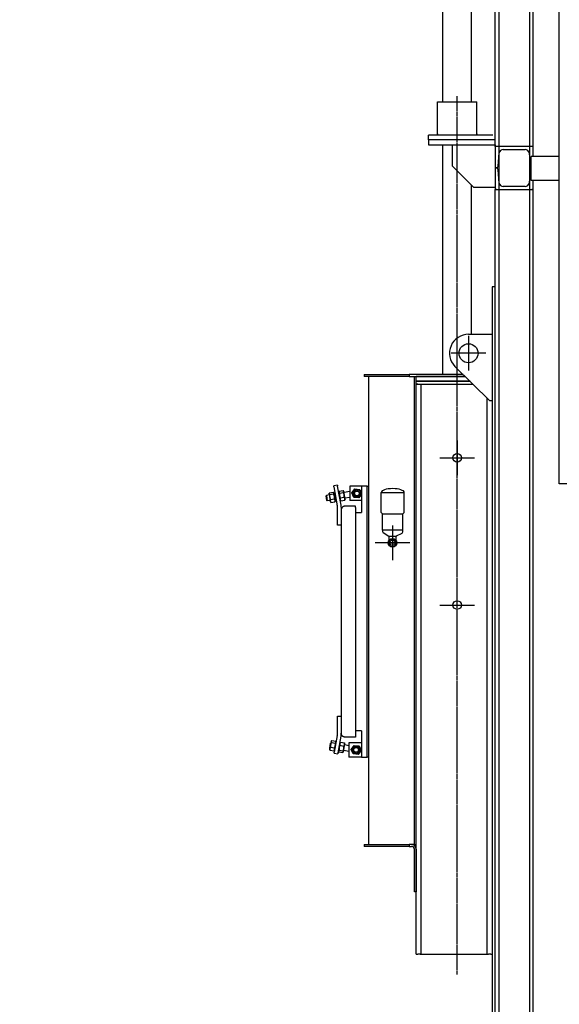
# Model space of a CAD drawing. Header units: millimetres. Extents: x -34725 to 178350, y -13707 to 126150.
# Tile 14 of 256: x -15367 to -14231, y 2180 to 4253. Entities that reach past the tile are written whole.
import ezdxf

# ---------------------------------------------------------------- set-up
doc = ezdxf.new("R2010")
doc.units = ezdxf.units.MM
for name, pattern in [('AM_ISO08W050x2', [9, 6, -0.75, 1.5, -0.75]), ('CHAIN', [0.3543, 0.2362, -0.0295, 0.0591, -0.0295]), ('GEN7', [13.75, 10, -1.25, 1.25, -1.25])]:
    doc.linetypes.add(name, pattern=pattern)
doc.layers.get('0').update_dxf_attribs({"linetype": 'CONTINUOUS'})
doc.layers.add('4', color=3, linetype='CONTINUOUS')
doc.layers.add('7', color=4, linetype='GEN7')
doc.layers.add('AM_4', color=3, linetype='CONTINUOUS', lineweight=25)

# ---------------------------------------------------------------- blocks, each defined once
blk = doc.blocks.new('A$C43D5247F')
for p, q in [((-425, 1138), (-425, 1890)), ((-425, 1890), (443, 1890)), ((443, 1138), (443, 1890)), ((-375, 1085), (-425, 1138)), ((393, 1085), (443, 1138)), ((-375, 474), (-375, 1085)), ((-375, 1085), (393, 1085)), ((384, 474), (384, 1085)), ((384, 474), (-375, 474)), ((-375, 474), (-375, 423)), ((-352, 381), (-143, 251)), ((384, 409), (384, 474)), ((-133, 234), (-133, 0)), ((-133, 0), (133, 0)), ((-129, 251), (133, 251)), ((133, 0), (133, 239)), ((144, 257), (357, 364))]:
    blk.add_line(p, q)
for centre, radius, start, end in [((-325, 423), 50, 180.0288, 238.2305), ((334, 409), 50, 296.7089, 359.9774), ((-153, 234), 20, 0, 58.2305), ((153, 239), 20, 116.7089, 180)]:
    blk.add_arc(centre, radius, start, end)
blk.add_ellipse((9, 1890), major_axis=(-434, 0), ratio=0.336395, start_param=3.141593, end_param=6.283185)

msp = doc.modelspace()

# ---------------------------------------------------------------- linework, layer by layer
at = {"layer": '4'}
for p, q in [((-14366.034, 3986), (-14366.034, 4914.001)), ((-14358.034, 4914.001), (-14358.034, 1426.999)), ((-14294.034, 4840.001), (-14294.034, 1500.999)), ((-14286.034, 3964.999), (-14286.034, 4840.999)), ((-14476.034, 4080), (-14476.034, 4357)), ((-14416.034, 4080), (-14416.034, 4357)), ((-14231.034, 3275.999), (-14231.034, 4365.999)), ((-14487.284, 4080), (-14404.784, 4080)), ((-14487.284, 4013), (-14487.284, 4080)), ((-14404.784, 4013), (-14404.784, 4080)), ((-14506.034, 4000), (-14506.034, 4010)), ((-14371.034, 4010), (-14506.034, 4010)), ((-14506.034, 4000), (-14506.034, 3990)), ((-14496.034, 4000), (-14506.034, 4000)), ((-14506.034, 3990), (-14496.034, 3990)), ((-14366.034, 4000), (-14496.034, 4000)), ((-14496.034, 3990), (-14366.034, 3990)), ((-14476.034, 3505.999), (-14476.034, 3990)), ((-14456.034, 3945), (-14456.034, 3990)), ((-14366.034, 3990), (-14366.034, 3900)), ((-14286.034, 3986), (-14366.034, 3986)), ((-14366.034, 3986), (-14366.034, 3941)), ((-14349.329, 3980), (-14302.74, 3980)), ((-14359.54, 3944.681), (-14357.303, 3972.638)), ((-14294.765, 3972.638), (-14292.529, 3944.681)), ((-14276.034, 3964.999), (-14290.034, 3964.999)), ((-14290.034, 3914.999), (-14290.034, 3964.999)), ((-14231.034, 3964.999), (-14276.034, 3964.999)), ((-14411.034, 3900), (-14456.034, 3945)), ((-14363.527, 3941), (-14366.034, 3941)), ((-14366.034, 3941), (-14366.034, 3896)), ((-14366.034, 3941), (-14363.527, 3941)), ((-14357.303, 3909.362), (-14359.54, 3937.319)), ((-14292.529, 3937.319), (-14294.765, 3909.362)), ((-14416.034, 3590.999), (-14416.034, 3905)), ((-14366.034, 3900), (-14411.034, 3900)), ((-14302.74, 3902), (-14349.329, 3902)), ((-14276.034, 3914.999), (-14290.034, 3914.999)), ((-14286.034, 1500.999), (-14286.034, 3914.999)), ((-14231.034, 3914.999), (-14276.034, 3914.999)), ((-14363.527, 3896), (-14366.034, 3896)), ((-14366.034, 1426.999), (-14366.034, 3896)), ((-14366.034, 3896), (-14286.034, 3896)), ((-14286.034, 3896), (-14288.541, 3896)), ((-14366.034, 3690.999), (-14372.034, 3690.999)), ((-14372.034, 3690.999), (-14372.034, 1725.999)), ((-14366.034, 1725.999), (-14366.034, 3690.999)), ((-14422.034, 3590.999), (-14372.034, 3590.999)), ((-14642.034, 3505.999), (-14639.363, 3505.999)), ((-14642.034, 3505.999), (-14642.034, 3501.999)), ((-14639.363, 3505.999), (-14547.034, 3505.999)), ((-14547.034, 3505.999), (-14547.034, 3501.999)), ((-14433.226, 3505.999), (-14547.034, 3505.999)), ((-14377.034, 3450.999), (-14450.73, 3523.132)), ((-14639.363, 3501.999), (-14642.034, 3501.999)), ((-14547.034, 3501.999), (-14639.363, 3501.999)), ((-14632.034, 2516.999), (-14632.034, 3501.999)), ((-14547.034, 3501.999), (-14429.139, 3501.999)), ((-14536.034, 2516.999), (-14536.034, 3501.999)), ((-14536.034, 3501.999), (-14532.034, 3501.999)), ((-14429.139, 3501.999), (-14532.034, 3501.999)), ((-14532.034, 3491.999), (-14532.034, 3501.999)), ((-14532.034, 2516.999), (-14532.034, 3501.999)), ((-14418.922, 3491.999), (-14532.034, 3491.999)), ((-14532.034, 3485.999), (-14532.034, 3491.999)), ((-14532.034, 3491.999), (-14418.922, 3491.999)), ((-14532.034, 3485.999), (-14412.792, 3485.999)), ((-14528.979, 3485.999), (-14532.034, 3485.999)), ((-14532.034, 2285.999), (-14532.034, 3485.999)), ((-14521.534, 2285.999), (-14521.534, 3485.999)), ((-14382.534, 2285.999), (-14382.534, 3456.382)), ((-14372.034, 3450.999), (-14377.034, 3450.999)), ((-13241.034, 3275.999), (-14231.034, 3275.999)), ((-14715.683, 3255.049), (-14715.132, 3256.49)), ((-14715.683, 3255.049), (-14713.069, 3238.656)), ((-14714.8, 3257.177), (-14706.52, 3258.498)), ((-14714.215, 3253.51), (-14705.935, 3254.831)), ((-14705.018, 3256.75), (-14705.991, 3257.948)), ((-14697.848, 3273.315), (-14705.727, 3271.926)), ((-14705.38, 3269.956), (-14705.727, 3271.926)), ((-14705.38, 3269.956), (-14698.277, 3229.677)), ((-14702.404, 3240.357), (-14705.018, 3256.75)), ((-14702.705, 3254.79), (-14704.656, 3254.479)), ((-14697.848, 3273.315), (-14697.501, 3271.345)), ((-14690.399, 3231.067), (-14697.501, 3271.345)), ((-14695.069, 3258.337), (-14694.518, 3259.778)), ((-14695.069, 3258.337), (-14693.762, 3250.141)), ((-14694.707, 3256.066), (-14694.804, 3256.05)), ((-14694.186, 3260.465), (-14685.906, 3261.786)), ((-14693.601, 3256.798), (-14685.321, 3258.119)), ((-14684.404, 3260.038), (-14685.377, 3261.236)), ((-14681.79, 3243.645), (-14684.404, 3260.038)), ((-14672.034, 3259.682), (-14684.042, 3257.767)), ((-14672.034, 3270.999), (-14672.034, 3240.999)), ((-14647.034, 3270.999), (-14672.034, 3270.999)), ((-14667.354, 3257.222), (-14661.135, 3265.548)), ((-14663.253, 3247.673), (-14667.354, 3257.222)), ((-14661.135, 3265.548), (-14650.815, 3264.325)), ((-14647.034, 3254.347), (-14652.933, 3246.45)), ((-14650.815, 3264.325), (-14647.034, 3255.521)), ((-14647.034, 3270.999), (-14647.034, 3215.999)), ((-14640.034, 3270.999), (-14647.034, 3270.999)), ((-14636.034, 3270.999), (-14640.034, 3270.999)), ((-14636.034, 3270.999), (-14636.034, 2700.999)), ((-14636.034, 3270.999), (-14634.034, 3270.999)), ((-14632.034, 3270.999), (-14634.034, 3270.999)), ((-14721.999, 3250.624), (-14721.107, 3251.855)), ((-14720.447, 3240.897), (-14721.999, 3250.624)), ((-14715.321, 3252.778), (-14721.107, 3251.855)), ((-14721.107, 3251.855), (-14719.217, 3240.005)), ((-14720.447, 3240.897), (-14719.217, 3240.005)), ((-14713.431, 3240.927), (-14719.217, 3240.005)), ((-14713.069, 3238.656), (-14712.096, 3237.458)), ((-14712.598, 3243.376), (-14704.319, 3244.696)), ((-14711.567, 3236.908), (-14703.287, 3238.229)), ((-14702.404, 3240.357), (-14702.955, 3238.916)), ((-14700.621, 3242.971), (-14702.766, 3242.629)), ((-14692.279, 3241.727), (-14691.482, 3240.746)), ((-14691.984, 3246.664), (-14683.705, 3247.984)), ((-14690.953, 3240.196), (-14682.673, 3241.517)), ((-14681.79, 3243.645), (-14682.341, 3242.204)), ((-14672.034, 3247.53), (-14682.152, 3245.917)), ((-14647.034, 3240.999), (-14672.034, 3240.999)), ((-14652.933, 3246.45), (-14663.253, 3247.673)), ((-14698.034, 3188.999), (-14698.034, 3226.899)), ((-14690.034, 3226.899), (-14690.034, 3220.999)), ((-14690.034, 3220.999), (-14690.034, 2750.999)), ((-14660.034, 3228.999), (-14682.034, 3228.999)), ((-14660.034, 3225.999), (-14660.034, 3228.999)), ((-14660.034, 3225.992), (-14660.034, 2746.006)), ((-14660.034, 3215.999), (-14647.034, 3215.999)), ((-14690.034, 3188.999), (-14698.034, 3188.999)), ((-14698.034, 2786.999), (-14690.034, 2786.999)), ((-14698.034, 2749.098), (-14698.034, 2786.999)), ((-14698.277, 2746.32), (-14704.511, 2710.965)), ((-14696.633, 2709.576), (-14690.399, 2744.931)), ((-14690.034, 2750.999), (-14690.034, 2749.098)), ((-14660.034, 2742.999), (-14682.034, 2742.999)), ((-14647.034, 2755.999), (-14660.034, 2755.999)), ((-14660.034, 2745.999), (-14660.034, 2742.999)), ((-14647.034, 2755.999), (-14647.034, 2700.999)), ((-14711.435, 2733.821), (-14714.342, 2717.477)), ((-14714.342, 2717.477), (-14713.792, 2715.959)), ((-14714.134, 2719.935), (-14712.559, 2729.659)), ((-14714.134, 2719.935), (-14713.95, 2719.68)), ((-14713.501, 2715.309), (-14705.246, 2713.841)), ((-14712.559, 2729.659), (-14712.21, 2729.91)), ((-14712.377, 2721.625), (-14704.123, 2720.157)), ((-14711.435, 2733.821), (-14710.396, 2735.057)), ((-14710.576, 2731.754), (-14702.322, 2730.286)), ((-14709.898, 2735.567), (-14701.644, 2734.099)), ((-14703.709, 2715.586), (-14704.749, 2714.351)), ((-14703.709, 2715.586), (-14702.256, 2723.758)), ((-14703.297, 2717.849), (-14703.306, 2717.851)), ((-14700.811, 2731.953), (-14701.352, 2733.448)), ((-14692.926, 2730.529), (-14694.375, 2722.379)), ((-14694.361, 2715.558), (-14686.107, 2714.09)), ((-14693.329, 2728.265), (-14693.337, 2728.266)), ((-14693.011, 2730.117), (-14692.996, 2730.135)), ((-14692.926, 2730.529), (-14691.98, 2731.654)), ((-14692.57, 2725.631), (-14684.315, 2724.163)), ((-14691.398, 2732.22), (-14683.144, 2730.752)), ((-14685.199, 2712.295), (-14682.293, 2728.638)), ((-14682.293, 2728.638), (-14682.793, 2730.02)), ((-14673.623, 2724.76), (-14682.695, 2726.374)), ((-14673.623, 2730.999), (-14673.623, 2700.999)), ((-14647.034, 2730.999), (-14673.623, 2730.999)), ((-14668.953, 2717.137), (-14662.802, 2725.514)), ((-14664.773, 2707.622), (-14668.953, 2717.137)), ((-14662.802, 2725.514), (-14652.472, 2724.376)), ((-14652.472, 2724.376), (-14648.293, 2714.861)), ((-14704.859, 2708.996), (-14704.511, 2710.965)), ((-14704.859, 2708.996), (-14696.98, 2707.606)), ((-14696.633, 2709.576), (-14696.98, 2707.606)), ((-14695.824, 2714.163), (-14695.332, 2712.804)), ((-14694.981, 2712.072), (-14686.727, 2710.604)), ((-14685.199, 2712.295), (-14686.145, 2711.171)), ((-14673.623, 2712.572), (-14684.796, 2714.559)), ((-14647.034, 2700.999), (-14673.623, 2700.999)), ((-14654.443, 2706.484), (-14664.773, 2707.622)), ((-14648.293, 2714.861), (-14654.443, 2706.484)), ((-14647.034, 2700.999), (-14640.034, 2700.999)), ((-14640.034, 2700.999), (-14636.034, 2700.999)), ((-14634.034, 2700.999), (-14636.034, 2700.999)), ((-14634.034, 2700.999), (-14632.034, 2700.999)), ((-14642.034, 2516.999), (-14639.363, 2516.999)), ((-14642.034, 2516.999), (-14642.034, 2512.999)), ((-14639.363, 2512.999), (-14642.034, 2512.999)), ((-14639.363, 2516.999), (-14547.034, 2516.999)), ((-14547.034, 2512.999), (-14639.363, 2512.999)), ((-14542.034, 2516.999), (-14547.034, 2516.999)), ((-14547.034, 2516.999), (-14547.034, 2512.999)), ((-14547.034, 2512.999), (-14542.034, 2512.999)), ((-14536.034, 2516.999), (-14542.034, 2516.999)), ((-14536.034, 2516.999), (-14532.034, 2516.999)), ((-14536.034, 2416.999), (-14536.034, 2506.999)), ((-14532.034, 2506.999), (-14532.034, 2416.999)), ((-14532.034, 2416.999), (-14536.034, 2416.999)), ((-14532.034, 2285.999), (-14528.979, 2285.999)), ((-14523.746, 2285.999), (-14528.979, 2285.999)), ((-14523.746, 2285.999), (-14520.308, 2285.999)), ((-14520.308, 2285.999), (-14509.842, 2285.999)), ((-14509.842, 2285.999), (-14394.227, 2285.999)), ((-14394.227, 2285.999), (-14383.76, 2285.999)), ((-14383.76, 2285.999), (-14380.323, 2285.999)), ((-14375.089, 2285.999), (-14380.323, 2285.999)), ((-14375.089, 2285.999), (-14372.034, 2285.999))]:
    msp.add_line(p, q, dxfattribs=at)
at = {"layer": '4', "ltscale": 2.856945}
for p, q in [((-14487.284, 4010), (-14487.284, 4013)), ((-14487.284, 4013), (-14487.284, 4010)), ((-14404.784, 4010), (-14404.784, 4013)), ((-14404.784, 4013), (-14404.784, 4010))]:
    msp.add_line(p, q, dxfattribs=at)
at = {"layer": '4', "linetype": 'CHAIN', "ltscale": 4.055807}
for p, q in [((-14422.034, 3587.499), (-14422.034, 3514.499)), ((-14385.534, 3550.999), (-14458.534, 3550.999)), ((-14446.034, 3367.499), (-14446.034, 3294.499)), ((-14482.534, 3330.999), (-14409.534, 3330.999)), ((-14582.034, 3188.499), (-14582.034, 3115.499)), ((-14545.534, 3151.999), (-14618.534, 3151.999)), ((-14482.534, 3020.999), (-14409.534, 3020.999)), ((-14446.034, 2674.499), (-14446.034, 2747.499))]:
    msp.add_line(p, q, dxfattribs=at)
at = {"layer": '4', "flags": 128}
for points in [[(-14714.8, 3257.177), (-14714.907, 3256.982), (-14715.001, 3256.796), (-14715.081, 3256.616), (-14715.15, 3256.443), (-14715.206, 3256.276), (-14715.252, 3256.114), (-14715.286, 3255.956), (-14715.31, 3255.802), (-14715.323, 3255.652), (-14715.326, 3255.505), (-14715.318, 3255.36), (-14715.301, 3255.217), (-14715.273, 3255.076), (-14715.235, 3254.936), (-14715.187, 3254.797), (-14715.127, 3254.658), (-14715.057, 3254.52), (-14714.975, 3254.38), (-14714.882, 3254.24), (-14714.776, 3254.099), (-14714.657, 3253.956), (-14714.524, 3253.81), (-14714.377, 3253.662), (-14714.215, 3253.51)], [(-14705.935, 3254.831), (-14705.828, 3255.025), (-14705.734, 3255.212), (-14705.654, 3255.392), (-14705.585, 3255.565), (-14705.529, 3255.732), (-14705.483, 3255.894), (-14705.449, 3256.052), (-14705.425, 3256.206), (-14705.412, 3256.356), (-14705.409, 3256.503), (-14705.416, 3256.648), (-14705.434, 3256.791), (-14705.462, 3256.932), (-14705.5, 3257.072), (-14705.548, 3257.211), (-14705.608, 3257.35), (-14705.678, 3257.488), (-14705.76, 3257.627), (-14705.853, 3257.768), (-14705.959, 3257.909), (-14706.078, 3258.052), (-14706.211, 3258.198), (-14706.358, 3258.346), (-14706.52, 3258.498)], [(-14704.319, 3244.696), (-14704.26, 3245.197), (-14704.214, 3245.679), (-14704.179, 3246.145), (-14704.155, 3246.597), (-14704.142, 3247.037), (-14704.139, 3247.465), (-14704.146, 3247.885), (-14704.164, 3248.296), (-14704.191, 3248.701), (-14704.229, 3249.101), (-14704.276, 3249.497), (-14704.333, 3249.89), (-14704.401, 3250.281), (-14704.479, 3250.672), (-14704.568, 3251.064), (-14704.668, 3251.457), (-14704.779, 3251.854), (-14704.903, 3252.255), (-14705.039, 3252.661), (-14705.188, 3253.075), (-14705.352, 3253.497), (-14705.53, 3253.929), (-14705.724, 3254.373), (-14705.935, 3254.831)], [(-14694.186, 3260.465), (-14694.293, 3260.27), (-14694.387, 3260.084), (-14694.467, 3259.904), (-14694.536, 3259.731), (-14694.592, 3259.564), (-14694.638, 3259.402), (-14694.672, 3259.244), (-14694.696, 3259.09), (-14694.709, 3258.94), (-14694.712, 3258.793), (-14694.704, 3258.648), (-14694.687, 3258.505), (-14694.659, 3258.364), (-14694.621, 3258.224), (-14694.573, 3258.085), (-14694.513, 3257.946), (-14694.443, 3257.808), (-14694.361, 3257.668), (-14694.268, 3257.528), (-14694.162, 3257.387), (-14694.043, 3257.244), (-14693.91, 3257.098), (-14693.763, 3256.95), (-14693.601, 3256.798)], [(-14693.601, 3256.798), (-14693.659, 3256.298), (-14693.706, 3255.815), (-14693.741, 3255.349), (-14693.765, 3254.897), (-14693.778, 3254.458), (-14693.781, 3254.029), (-14693.773, 3253.609), (-14693.756, 3253.198), (-14693.728, 3252.793), (-14693.691, 3252.393), (-14693.644, 3251.997), (-14693.586, 3251.604), (-14693.519, 3251.213), (-14693.44, 3250.822), (-14693.352, 3250.43), (-14693.252, 3250.037), (-14693.14, 3249.64), (-14693.017, 3249.239), (-14692.881, 3248.833), (-14692.731, 3248.419), (-14692.568, 3247.997), (-14692.39, 3247.565), (-14692.196, 3247.121), (-14691.984, 3246.664)], [(-14685.321, 3258.119), (-14685.214, 3258.313), (-14685.12, 3258.5), (-14685.04, 3258.68), (-14684.971, 3258.853), (-14684.915, 3259.02), (-14684.869, 3259.182), (-14684.835, 3259.34), (-14684.811, 3259.494), (-14684.798, 3259.644), (-14684.795, 3259.791), (-14684.802, 3259.936), (-14684.82, 3260.079), (-14684.848, 3260.22), (-14684.886, 3260.36), (-14684.934, 3260.499), (-14684.994, 3260.638), (-14685.064, 3260.776), (-14685.146, 3260.915), (-14685.239, 3261.056), (-14685.345, 3261.197), (-14685.464, 3261.34), (-14685.597, 3261.486), (-14685.744, 3261.634), (-14685.906, 3261.786)], [(-14683.705, 3247.984), (-14683.646, 3248.485), (-14683.6, 3248.967), (-14683.565, 3249.433), (-14683.541, 3249.885), (-14683.528, 3250.325), (-14683.525, 3250.753), (-14683.532, 3251.173), (-14683.55, 3251.584), (-14683.577, 3251.989), (-14683.614, 3252.389), (-14683.662, 3252.785), (-14683.719, 3253.178), (-14683.787, 3253.569), (-14683.865, 3253.96), (-14683.954, 3254.352), (-14684.054, 3254.745), (-14684.165, 3255.142), (-14684.289, 3255.543), (-14684.425, 3255.949), (-14684.574, 3256.363), (-14684.738, 3256.785), (-14684.916, 3257.217), (-14685.11, 3257.661), (-14685.321, 3258.119)], [(-14714.215, 3253.51), (-14714.273, 3253.01), (-14714.32, 3252.527), (-14714.355, 3252.061), (-14714.379, 3251.609), (-14714.392, 3251.17), (-14714.395, 3250.741), (-14714.387, 3250.321), (-14714.37, 3249.91), (-14714.342, 3249.505), (-14714.305, 3249.105), (-14714.258, 3248.709), (-14714.2, 3248.316), (-14714.133, 3247.925), (-14714.054, 3247.534), (-14713.966, 3247.142), (-14713.866, 3246.749), (-14713.754, 3246.352), (-14713.631, 3245.951), (-14713.495, 3245.545), (-14713.345, 3245.131), (-14713.182, 3244.709), (-14713.004, 3244.277), (-14712.81, 3243.833), (-14712.598, 3243.376)], [(-14712.598, 3243.376), (-14712.684, 3243.048), (-14712.758, 3242.734), (-14712.819, 3242.43), (-14712.868, 3242.136), (-14712.906, 3241.851), (-14712.932, 3241.573), (-14712.949, 3241.302), (-14712.955, 3241.037), (-14712.95, 3240.776), (-14712.936, 3240.52), (-14712.911, 3240.266), (-14712.876, 3240.015), (-14712.831, 3239.766), (-14712.776, 3239.517), (-14712.71, 3239.269), (-14712.633, 3239.02), (-14712.545, 3238.77), (-14712.445, 3238.517), (-14712.333, 3238.262), (-14712.208, 3238.002), (-14712.07, 3237.738), (-14711.918, 3237.469), (-14711.75, 3237.192), (-14711.567, 3236.908)], [(-14711.567, 3236.908), (-14711.593, 3236.932), (-14711.619, 3236.956), (-14711.644, 3236.98), (-14711.669, 3237.003), (-14711.694, 3237.026), (-14711.719, 3237.05), (-14711.743, 3237.073), (-14711.766, 3237.096), (-14711.789, 3237.119), (-14711.812, 3237.142), (-14711.835, 3237.165), (-14711.857, 3237.188), (-14711.879, 3237.211), (-14711.9, 3237.234), (-14711.921, 3237.257), (-14711.942, 3237.279), (-14711.963, 3237.302), (-14711.983, 3237.324), (-14712.002, 3237.347), (-14712.022, 3237.369), (-14712.041, 3237.391), (-14712.06, 3237.414), (-14712.078, 3237.436), (-14712.096, 3237.458)], [(-14703.287, 3238.229), (-14703.201, 3238.556), (-14703.128, 3238.871), (-14703.067, 3239.174), (-14703.018, 3239.468), (-14702.98, 3239.753), (-14702.953, 3240.031), (-14702.937, 3240.302), (-14702.931, 3240.567), (-14702.935, 3240.828), (-14702.95, 3241.085), (-14702.974, 3241.338), (-14703.009, 3241.589), (-14703.054, 3241.839), (-14703.11, 3242.087), (-14703.176, 3242.336), (-14703.253, 3242.585), (-14703.341, 3242.835), (-14703.441, 3243.087), (-14703.553, 3243.343), (-14703.677, 3243.602), (-14703.815, 3243.866), (-14703.968, 3244.136), (-14704.135, 3244.412), (-14704.319, 3244.696)], [(-14702.955, 3238.916), (-14702.965, 3238.889), (-14702.976, 3238.863), (-14702.987, 3238.836), (-14702.998, 3238.808), (-14703.01, 3238.781), (-14703.021, 3238.754), (-14703.033, 3238.726), (-14703.046, 3238.698), (-14703.059, 3238.67), (-14703.072, 3238.642), (-14703.085, 3238.614), (-14703.099, 3238.585), (-14703.112, 3238.557), (-14703.127, 3238.528), (-14703.141, 3238.499), (-14703.156, 3238.47), (-14703.171, 3238.44), (-14703.187, 3238.411), (-14703.203, 3238.381), (-14703.219, 3238.351), (-14703.236, 3238.321), (-14703.253, 3238.29), (-14703.27, 3238.26), (-14703.287, 3238.229)], [(-14691.984, 3246.664), (-14692.07, 3246.336), (-14692.144, 3246.022), (-14692.205, 3245.718), (-14692.254, 3245.424), (-14692.292, 3245.139), (-14692.318, 3244.861), (-14692.335, 3244.59), (-14692.341, 3244.325), (-14692.336, 3244.064), (-14692.322, 3243.808), (-14692.297, 3243.554), (-14692.262, 3243.303), (-14692.217, 3243.054), (-14692.162, 3242.805), (-14692.096, 3242.557), (-14692.019, 3242.308), (-14691.931, 3242.058), (-14691.831, 3241.805), (-14691.719, 3241.55), (-14691.594, 3241.29), (-14691.456, 3241.026), (-14691.304, 3240.757), (-14691.136, 3240.48), (-14690.953, 3240.196)], [(-14690.953, 3240.196), (-14690.979, 3240.22), (-14691.005, 3240.244), (-14691.03, 3240.268), (-14691.055, 3240.291), (-14691.08, 3240.314), (-14691.105, 3240.338), (-14691.129, 3240.361), (-14691.152, 3240.384), (-14691.175, 3240.407), (-14691.198, 3240.43), (-14691.221, 3240.453), (-14691.243, 3240.476), (-14691.265, 3240.499), (-14691.286, 3240.522), (-14691.307, 3240.545), (-14691.328, 3240.567), (-14691.349, 3240.59), (-14691.369, 3240.612), (-14691.388, 3240.635), (-14691.408, 3240.657), (-14691.427, 3240.679), (-14691.446, 3240.702), (-14691.464, 3240.724), (-14691.482, 3240.746)], [(-14682.673, 3241.517), (-14682.587, 3241.844), (-14682.514, 3242.159), (-14682.453, 3242.462), (-14682.404, 3242.756), (-14682.366, 3243.041), (-14682.339, 3243.319), (-14682.323, 3243.59), (-14682.317, 3243.855), (-14682.321, 3244.116), (-14682.336, 3244.373), (-14682.36, 3244.626), (-14682.395, 3244.877), (-14682.44, 3245.127), (-14682.496, 3245.375), (-14682.562, 3245.623), (-14682.639, 3245.872), (-14682.727, 3246.123), (-14682.827, 3246.375), (-14682.939, 3246.631), (-14683.063, 3246.89), (-14683.201, 3247.154), (-14683.354, 3247.424), (-14683.521, 3247.7), (-14683.705, 3247.984)], [(-14682.341, 3242.204), (-14682.351, 3242.177), (-14682.362, 3242.151), (-14682.373, 3242.124), (-14682.384, 3242.096), (-14682.396, 3242.069), (-14682.407, 3242.042), (-14682.419, 3242.014), (-14682.432, 3241.986), (-14682.445, 3241.958), (-14682.458, 3241.93), (-14682.471, 3241.902), (-14682.485, 3241.873), (-14682.498, 3241.845), (-14682.513, 3241.816), (-14682.527, 3241.787), (-14682.542, 3241.758), (-14682.557, 3241.728), (-14682.573, 3241.699), (-14682.589, 3241.669), (-14682.605, 3241.639), (-14682.622, 3241.609), (-14682.639, 3241.578), (-14682.656, 3241.548), (-14682.673, 3241.517)], [(-14685.565, 3228.177), (-14685.895, 3228.006), (-14686.215, 3227.819), (-14686.527, 3227.618), (-14686.829, 3227.402), (-14687.121, 3227.173), (-14687.402, 3226.93), (-14687.672, 3226.675), (-14687.929, 3226.407), (-14688.173, 3226.128), (-14688.403, 3225.837), (-14688.619, 3225.536), (-14688.822, 3225.225), (-14689.009, 3224.905), (-14689.182, 3224.577), (-14689.34, 3224.241), (-14689.483, 3223.898), (-14689.61, 3223.549), (-14689.72, 3223.195), (-14689.815, 3222.836), (-14689.893, 3222.474), (-14689.954, 3222.108), (-14689.999, 3221.74), (-14690.025, 3221.37), (-14690.034, 3220.999)], [(-14682.034, 3228.999), (-14682.187, 3228.997), (-14682.339, 3228.993), (-14682.491, 3228.986), (-14682.643, 3228.975), (-14682.795, 3228.962), (-14682.946, 3228.946), (-14683.098, 3228.927), (-14683.248, 3228.905), (-14683.399, 3228.881), (-14683.549, 3228.853), (-14683.698, 3228.823), (-14683.847, 3228.79), (-14683.995, 3228.754), (-14684.142, 3228.715), (-14684.289, 3228.674), (-14684.435, 3228.629), (-14684.58, 3228.582), (-14684.724, 3228.533), (-14684.867, 3228.48), (-14685.009, 3228.425), (-14685.15, 3228.367), (-14685.289, 3228.306), (-14685.428, 3228.243), (-14685.565, 3228.177)], [(-14685.565, 2743.82), (-14685.895, 2743.992), (-14686.215, 2744.179), (-14686.527, 2744.38), (-14686.829, 2744.596), (-14687.121, 2744.825), (-14687.402, 2745.067), (-14687.672, 2745.323), (-14687.929, 2745.59), (-14688.173, 2745.87), (-14688.403, 2746.161), (-14688.619, 2746.462), (-14688.822, 2746.773), (-14689.009, 2747.093), (-14689.182, 2747.421), (-14689.34, 2747.757), (-14689.483, 2748.099), (-14689.61, 2748.448), (-14689.72, 2748.802), (-14689.815, 2749.161), (-14689.893, 2749.524), (-14689.954, 2749.89), (-14689.999, 2750.258), (-14690.025, 2750.628), (-14690.034, 2750.999)], [(-14682.034, 2742.999), (-14682.187, 2743), (-14682.339, 2743.005), (-14682.491, 2743.012), (-14682.643, 2743.022), (-14682.795, 2743.035), (-14682.946, 2743.051), (-14683.098, 2743.07), (-14683.248, 2743.092), (-14683.399, 2743.117), (-14683.549, 2743.144), (-14683.698, 2743.175), (-14683.847, 2743.208), (-14683.995, 2743.244), (-14684.142, 2743.282), (-14684.289, 2743.324), (-14684.435, 2743.368), (-14684.58, 2743.415), (-14684.724, 2743.465), (-14684.867, 2743.517), (-14685.009, 2743.573), (-14685.15, 2743.631), (-14685.289, 2743.691), (-14685.428, 2743.754), (-14685.565, 2743.82)], [(-14712.377, 2721.625), (-14712.565, 2721.35), (-14712.736, 2721.083), (-14712.892, 2720.822), (-14713.034, 2720.566), (-14713.163, 2720.315), (-14713.278, 2720.067), (-14713.381, 2719.821), (-14713.473, 2719.578), (-14713.553, 2719.335), (-14713.623, 2719.093), (-14713.682, 2718.851), (-14713.731, 2718.607), (-14713.769, 2718.362), (-14713.797, 2718.114), (-14713.815, 2717.863), (-14713.823, 2717.608), (-14713.821, 2717.348), (-14713.809, 2717.082), (-14713.786, 2716.809), (-14713.752, 2716.529), (-14713.707, 2716.24), (-14713.651, 2715.941), (-14713.582, 2715.631), (-14713.501, 2715.309)], [(-14713.501, 2715.309), (-14713.516, 2715.337), (-14713.531, 2715.366), (-14713.545, 2715.395), (-14713.56, 2715.423), (-14713.574, 2715.452), (-14713.587, 2715.48), (-14713.601, 2715.508), (-14713.614, 2715.535), (-14713.627, 2715.563), (-14713.64, 2715.59), (-14713.652, 2715.618), (-14713.664, 2715.645), (-14713.676, 2715.672), (-14713.688, 2715.699), (-14713.7, 2715.725), (-14713.711, 2715.752), (-14713.722, 2715.778), (-14713.732, 2715.804), (-14713.743, 2715.831), (-14713.753, 2715.857), (-14713.763, 2715.882), (-14713.773, 2715.908), (-14713.782, 2715.934), (-14713.792, 2715.959)], [(-14710.576, 2731.754), (-14710.796, 2731.299), (-14710.998, 2730.858), (-14711.184, 2730.428), (-14711.355, 2730.007), (-14711.512, 2729.595), (-14711.656, 2729.19), (-14711.786, 2728.791), (-14711.905, 2728.395), (-14712.012, 2728.002), (-14712.108, 2727.611), (-14712.193, 2727.221), (-14712.268, 2726.83), (-14712.333, 2726.437), (-14712.387, 2726.041), (-14712.432, 2725.641), (-14712.467, 2725.236), (-14712.492, 2724.824), (-14712.507, 2724.403), (-14712.512, 2723.974), (-14712.507, 2723.533), (-14712.491, 2723.079), (-14712.465, 2722.612), (-14712.427, 2722.127), (-14712.377, 2721.625)], [(-14709.898, 2735.567), (-14710.065, 2735.411), (-14710.216, 2735.258), (-14710.352, 2735.108), (-14710.475, 2734.96), (-14710.584, 2734.814), (-14710.681, 2734.669), (-14710.767, 2734.525), (-14710.84, 2734.381), (-14710.903, 2734.237), (-14710.956, 2734.093), (-14710.997, 2733.948), (-14711.029, 2733.801), (-14711.05, 2733.653), (-14711.061, 2733.502), (-14711.061, 2733.349), (-14711.052, 2733.192), (-14711.032, 2733.032), (-14711.002, 2732.867), (-14710.96, 2732.697), (-14710.908, 2732.523), (-14710.844, 2732.341), (-14710.768, 2732.154), (-14710.679, 2731.958), (-14710.576, 2731.754)], [(-14705.246, 2713.841), (-14705.059, 2714.115), (-14704.887, 2714.382), (-14704.731, 2714.643), (-14704.589, 2714.899), (-14704.461, 2715.151), (-14704.346, 2715.399), (-14704.242, 2715.644), (-14704.151, 2715.888), (-14704.07, 2716.13), (-14704.001, 2716.372), (-14703.942, 2716.614), (-14703.893, 2716.858), (-14703.855, 2717.103), (-14703.827, 2717.351), (-14703.808, 2717.602), (-14703.8, 2717.858), (-14703.802, 2718.118), (-14703.815, 2718.384), (-14703.838, 2718.656), (-14703.871, 2718.937), (-14703.916, 2719.226), (-14703.973, 2719.524), (-14704.042, 2719.834), (-14704.123, 2720.157)], [(-14704.123, 2720.157), (-14703.903, 2720.612), (-14703.701, 2721.053), (-14703.515, 2721.483), (-14703.344, 2721.903), (-14703.187, 2722.315), (-14703.044, 2722.72), (-14702.913, 2723.12), (-14702.794, 2723.516), (-14702.687, 2723.908), (-14702.591, 2724.299), (-14702.506, 2724.69), (-14702.431, 2725.081), (-14702.366, 2725.473), (-14702.312, 2725.869), (-14702.267, 2726.269), (-14702.232, 2726.675), (-14702.207, 2727.087), (-14702.192, 2727.507), (-14702.187, 2727.937), (-14702.192, 2728.378), (-14702.208, 2728.831), (-14702.235, 2729.299), (-14702.272, 2729.783), (-14702.322, 2730.286)], [(-14702.322, 2730.286), (-14702.155, 2730.442), (-14702.004, 2730.595), (-14701.868, 2730.745), (-14701.745, 2730.893), (-14701.636, 2731.039), (-14701.538, 2731.184), (-14701.453, 2731.328), (-14701.379, 2731.472), (-14701.316, 2731.616), (-14701.264, 2731.76), (-14701.222, 2731.905), (-14701.191, 2732.052), (-14701.17, 2732.2), (-14701.159, 2732.351), (-14701.158, 2732.504), (-14701.168, 2732.661), (-14701.188, 2732.821), (-14701.218, 2732.986), (-14701.259, 2733.155), (-14701.312, 2733.33), (-14701.376, 2733.511), (-14701.452, 2733.699), (-14701.541, 2733.895), (-14701.644, 2734.099)], [(-14694.361, 2715.558), (-14694.525, 2715.417), (-14694.674, 2715.279), (-14694.807, 2715.143), (-14694.927, 2715.01), (-14695.035, 2714.877), (-14695.129, 2714.746), (-14695.212, 2714.615), (-14695.284, 2714.485), (-14695.344, 2714.354), (-14695.394, 2714.222), (-14695.434, 2714.09), (-14695.463, 2713.956), (-14695.482, 2713.82), (-14695.49, 2713.682), (-14695.489, 2713.541), (-14695.477, 2713.398), (-14695.455, 2713.25), (-14695.422, 2713.099), (-14695.379, 2712.943), (-14695.324, 2712.782), (-14695.257, 2712.615), (-14695.178, 2712.442), (-14695.087, 2712.261), (-14694.981, 2712.072)], [(-14692.57, 2725.631), (-14692.789, 2725.179), (-14692.991, 2724.74), (-14693.177, 2724.313), (-14693.347, 2723.895), (-14693.504, 2723.485), (-14693.647, 2723.082), (-14693.777, 2722.685), (-14693.895, 2722.292), (-14694.002, 2721.901), (-14694.098, 2721.512), (-14694.183, 2721.124), (-14694.257, 2720.735), (-14694.321, 2720.345), (-14694.376, 2719.951), (-14694.42, 2719.553), (-14694.454, 2719.15), (-14694.479, 2718.74), (-14694.493, 2718.322), (-14694.498, 2717.894), (-14694.492, 2717.456), (-14694.476, 2717.005), (-14694.449, 2716.539), (-14694.411, 2716.058), (-14694.361, 2715.558)], [(-14691.398, 2732.22), (-14691.588, 2731.932), (-14691.762, 2731.653), (-14691.92, 2731.38), (-14692.064, 2731.112), (-14692.194, 2730.849), (-14692.312, 2730.59), (-14692.417, 2730.333), (-14692.511, 2730.079), (-14692.593, 2729.826), (-14692.664, 2729.573), (-14692.725, 2729.32), (-14692.776, 2729.066), (-14692.816, 2728.81), (-14692.846, 2728.552), (-14692.866, 2728.29), (-14692.876, 2728.024), (-14692.876, 2727.753), (-14692.865, 2727.476), (-14692.844, 2727.192), (-14692.813, 2726.901), (-14692.77, 2726.6), (-14692.716, 2726.289), (-14692.649, 2725.967), (-14692.57, 2725.631)], [(-14691.98, 2731.654), (-14691.96, 2731.676), (-14691.94, 2731.699), (-14691.92, 2731.722), (-14691.9, 2731.745), (-14691.879, 2731.769), (-14691.857, 2731.792), (-14691.835, 2731.815), (-14691.813, 2731.838), (-14691.791, 2731.861), (-14691.767, 2731.885), (-14691.744, 2731.908), (-14691.72, 2731.932), (-14691.696, 2731.955), (-14691.671, 2731.979), (-14691.646, 2732.003), (-14691.62, 2732.026), (-14691.594, 2732.05), (-14691.567, 2732.074), (-14691.54, 2732.098), (-14691.513, 2732.122), (-14691.485, 2732.147), (-14691.457, 2732.171), (-14691.428, 2732.195), (-14691.398, 2732.22)], [(-14686.107, 2714.09), (-14685.888, 2714.542), (-14685.686, 2714.981), (-14685.5, 2715.408), (-14685.33, 2715.826), (-14685.173, 2716.236), (-14685.03, 2716.639), (-14684.9, 2717.036), (-14684.781, 2717.43), (-14684.675, 2717.82), (-14684.579, 2718.209), (-14684.494, 2718.597), (-14684.42, 2718.986), (-14684.356, 2719.377), (-14684.301, 2719.77), (-14684.257, 2720.168), (-14684.223, 2720.571), (-14684.198, 2720.981), (-14684.183, 2721.399), (-14684.179, 2721.827), (-14684.184, 2722.265), (-14684.201, 2722.716), (-14684.227, 2723.182), (-14684.266, 2723.663), (-14684.315, 2724.163)], [(-14684.315, 2724.163), (-14684.126, 2724.451), (-14683.952, 2724.731), (-14683.794, 2725.004), (-14683.65, 2725.271), (-14683.52, 2725.534), (-14683.402, 2725.793), (-14683.297, 2726.05), (-14683.203, 2726.304), (-14683.121, 2726.557), (-14683.049, 2726.81), (-14682.989, 2727.063), (-14682.938, 2727.317), (-14682.898, 2727.573), (-14682.868, 2727.831), (-14682.848, 2728.093), (-14682.838, 2728.359), (-14682.838, 2728.63), (-14682.848, 2728.907), (-14682.869, 2729.191), (-14682.901, 2729.482), (-14682.944, 2729.783), (-14682.998, 2730.094), (-14683.065, 2730.417), (-14683.144, 2730.752)], [(-14683.144, 2730.752), (-14683.125, 2730.719), (-14683.106, 2730.686), (-14683.088, 2730.653), (-14683.07, 2730.621), (-14683.052, 2730.589), (-14683.035, 2730.557), (-14683.019, 2730.525), (-14683.002, 2730.494), (-14682.986, 2730.463), (-14682.971, 2730.432), (-14682.956, 2730.401), (-14682.941, 2730.37), (-14682.927, 2730.34), (-14682.913, 2730.31), (-14682.899, 2730.28), (-14682.886, 2730.251), (-14682.873, 2730.221), (-14682.861, 2730.192), (-14682.849, 2730.163), (-14682.837, 2730.134), (-14682.825, 2730.105), (-14682.814, 2730.076), (-14682.804, 2730.048), (-14682.793, 2730.02)], [(-14704.749, 2714.351), (-14704.766, 2714.33), (-14704.784, 2714.309), (-14704.802, 2714.289), (-14704.82, 2714.268), (-14704.839, 2714.247), (-14704.858, 2714.226), (-14704.877, 2714.205), (-14704.896, 2714.184), (-14704.916, 2714.163), (-14704.936, 2714.142), (-14704.956, 2714.121), (-14704.977, 2714.1), (-14704.997, 2714.079), (-14705.018, 2714.057), (-14705.04, 2714.036), (-14705.062, 2714.015), (-14705.084, 2713.993), (-14705.106, 2713.971), (-14705.128, 2713.95), (-14705.151, 2713.928), (-14705.175, 2713.906), (-14705.198, 2713.884), (-14705.222, 2713.863), (-14705.246, 2713.841)], [(-14686.727, 2710.604), (-14686.563, 2710.745), (-14686.415, 2710.883), (-14686.281, 2711.019), (-14686.161, 2711.152), (-14686.054, 2711.285), (-14685.959, 2711.416), (-14685.876, 2711.547), (-14685.804, 2711.677), (-14685.744, 2711.808), (-14685.694, 2711.94), (-14685.655, 2712.072), (-14685.625, 2712.206), (-14685.607, 2712.342), (-14685.598, 2712.48), (-14685.599, 2712.621), (-14685.611, 2712.764), (-14685.633, 2712.912), (-14685.666, 2713.063), (-14685.71, 2713.219), (-14685.765, 2713.38), (-14685.831, 2713.547), (-14685.91, 2713.721), (-14686.002, 2713.901), (-14686.107, 2714.09)]]:
    msp.add_lwpolyline(points, dxfattribs=at)
at = {"layer": '4'}
for centre, radius in [((-14422.034, 3550.999), 20), ((-14446.034, 3330.999), 9), ((-14657.034, 3255.999), 8.3), ((-14657.034, 3255.999), 6), ((-14657.034, 3255.999), 6), ((-14657.034, 3255.999), 4.926), ((-14582.034, 3151.999), 9), ((-14582.034, 3151.999), 8.28), ((-14582.034, 3151.999), 5.722), ((-14446.034, 3020.999), 9), ((-14658.623, 2715.999), 8.3), ((-14658.623, 2715.999), 6), ((-14658.623, 2715.999), 6), ((-14658.623, 2715.999), 4.926)]:
    msp.add_circle(centre, radius, dxfattribs=at)
for centre, radius, start, end in [((-14349.329, 3972), 8, 90, 175.426079), ((-14302.74, 3972), 8, 4.573921, 90), ((-14363.527, 3945), 4, 270, 355.426079), ((-14363.527, 3937), 4, 4.573921, 90), ((-14288.541, 3945), 4, 184.573921, 248.08721), ((-14288.541, 3937), 4, 111.91279, 175.426079), ((-14349.329, 3910), 8, 184.573921, 270), ((-14302.74, 3910), 8, 270, 355.426079), ((-14422.034, 3550.999), 40, 90, 224.160571), ((-14714.034, 3226.899), 16, 0, 10), ((-14714.034, 3226.899), 24, 0, 10), ((-14714.034, 2749.098), 16, 350, 0), ((-14714.034, 2749.098), 24, 350, 0), ((-14542.034, 2506.999), 10, 0, 90), ((-14542.034, 2506.999), 6, 0, 90)]:
    msp.add_arc(centre, radius, start, end, dxfattribs=at)
at = {"layer": '7', "linetype": 'AM_ISO08W050x2'}
msp.add_line((-14446.034, 2243), (-14446.034, 4092.046), dxfattribs=at)
at = {"layer": 'AM_4'}
msp.add_arc((-22209.567, -4599.966), 9106.754, 79.125908, 79.125908, dxfattribs=at)

# ---------------------------------------------------------------- block references
at = {"xscale": 0.05600000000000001, "yscale": 0.05600000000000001, "zscale": 0.05600000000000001}
msp.add_blockref('A$C43D5247F', (-14582.034, 3151.999), dxfattribs=at)

doc.saveas('drawing.dxf')
